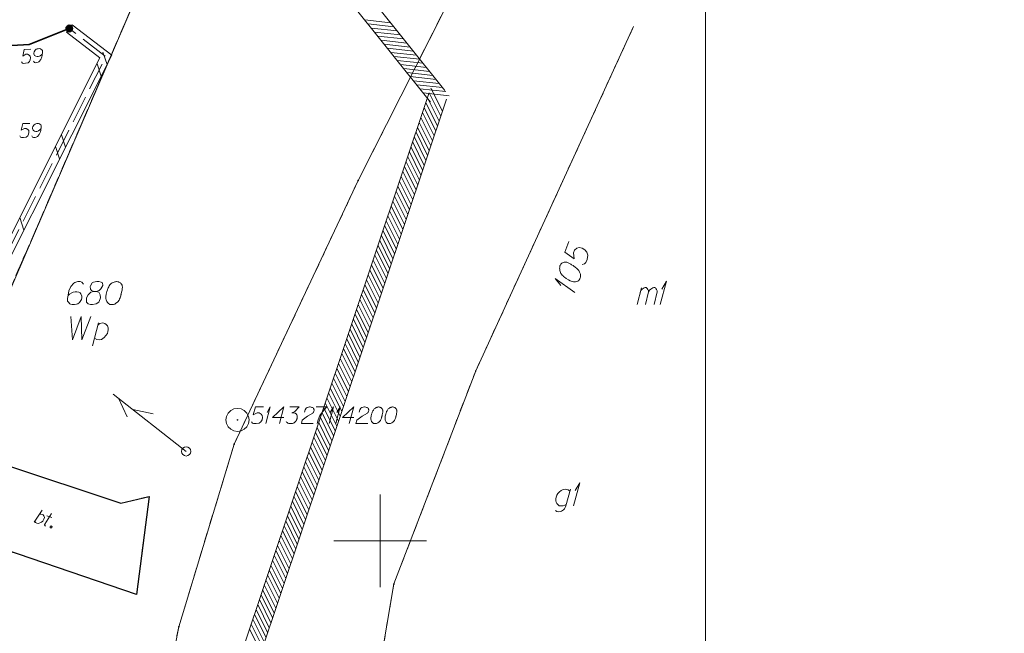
# Model space of a CAD drawing. Header units: metres. Extents: x 5554594 to 5556205, y 5636132 to 5636668.
# Tile 160 of 168: x 5555531 to 5555584, y 5636395 to 5636428. Entities that reach past the tile are written whole.
import ezdxf

# ---------------------------------------------------------------- set-up
doc = ezdxf.new("R2010")
doc.units = ezdxf.units.M
doc.header["$MEASUREMENT"] = 0
doc.header["$XCLIPFRAME"] = 0
for name, pattern in [('03-linia 3 1', [2, 1.5, -0.5]), ('L_0_06', [2, 1.5, -0.5]), ('PRZER1-1', [2, 1, -1]), ('PRZER3-1', [4, 3, -1])]:
    doc.linetypes.add(name, pattern=pattern)
for name, color, linetype, lineweight in [('#RAMKA', 7, 'Continuous', 18), ('#RASTER', 7, 'Continuous', 18), ('#skartowane', 7, 'Continuous', 18), ('#zakres', 7, 'Continuous', 18)]:
    doc.layers.add(name, color=color, linetype=linetype, lineweight=lineweight)
for name, color, linetype, lineweight, true_color in [('GEPADR', 18, 'Continuous', 18, 0x0a0909), ('GEPADR_O', 18, 'Continuous', 18, 0x0a0909), ('GEPPGD', 96, 'Continuous', 18, 0x008000), ('GESBZO_O', 18, 'Continuous', 50, 0x0a0909), ('GESDZI', 18, 'Continuous', 18, 0x0a0909), ('GESDZI_O', 18, 'Continuous', 18, 0x0a0909), ('GESKKL', 96, 'PRZER3-1', 18, 0x008000), ('GESUZY', 96, 'PRZER1-1', 18, 0x008000), ('GESUZY_O', 96, 'PRZER1-1', 18, 0x008000), ('GSPPS3', 18, 'Continuous', 18, 0x0a0909), ('GSPPS3_O', 18, 'Continuous', 18, 0x0a0909)]:
    doc.layers.add(name, color=color, linetype=linetype, lineweight=lineweight, true_color=true_color)
picture_1 = doc.add_image_def('image2.tif', size_in_pixel=(18897, 11811))

# ---------------------------------------------------------------- blocks, each defined once
blk = doc.blocks.new('EPPGN')
blk.add_hatch(color=0).paths.add_polyline_path([(0, -0.09), (-0.027812, -0.085595), (-0.052901, -0.072812), (-0.072812, -0.052901), (-0.085595, -0.027812), (-0.09, 0), (-0.085595, 0.027812), (-0.072812, 0.052901), (-0.052901, 0.072812), (-0.027812, 0.085595), (0, 0.09), (0.027812, 0.085595), (0.052901, 0.072812), (0.072812, 0.052901), (0.085595, 0.027812), (0.09, 0), (0.085595, -0.027812), (0.072812, -0.052901), (0.052901, -0.072812), (0.027812, -0.085595)])
blk = doc.blocks.new('POINT_1')
blk.add_hatch(color=0).paths.add_polyline_path([(-0.000884, -0.0025), (-0.0025, -0.000884), (-0.0025, 0.000884), (0.000884, 0.0025), (0.0025, 0.000884), (0.0025, -0.000884), (0.000884, -0.0025)])
blk = doc.blocks.new('SOPS2')
blk.add_hatch(color=0).paths.add_polyline_path([(0, -0.018), (-0.005562, -0.017119), (-0.01058, -0.014562), (-0.014562, -0.01058), (-0.017119, -0.005562), (-0.018, 0), (-0.017119, 0.005562), (-0.014562, 0.01058), (-0.01058, 0.014562), (-0.005562, 0.017119), (0, 0.018), (0.005562, 0.017119), (0.01058, 0.014562), (0.014562, 0.01058), (0.017119, 0.005562), (0.018, 0), (0.017119, -0.005562), (0.014562, -0.01058), (0.01058, -0.014562), (0.005562, -0.017119)])
at = {"color": 0, "flags": 128}
blk.add_lwpolyline([(0.25, 0), (0.237764, -0.077254), (0.202254, -0.146946), (0.146946, -0.202254), (0.077254, -0.237764), (0, -0.25), (-0.077254, -0.237764), (-0.146946, -0.202254), (-0.202254, -0.146946), (-0.237764, -0.077254), (-0.25, 0), (-0.237764, 0.077254), (-0.202254, 0.146946), (-0.146946, 0.202254), (-0.077254, 0.237764), (0, 0.25), (0.077254, 0.237764), (0.146946, 0.202254), (0.202254, 0.146946), (0.237764, 0.077254), (0.25, 0)], close=True, dxfattribs=at)
blk = doc.blocks.new('*U129')
at = {"layer": 'GESBZO_O', "color": 7, "linetype": 'ByBlock', "lineweight": 18}
for p, q in [((5555563.853, 5636412.763), (5555564.08, 5636413.658)), ((5555564.306, 5636412.763), (5555564.473, 5636413.442))]:
    blk.add_line(p, q, dxfattribs=at)
at = {"layer": 'GESBZO_O', "color": 7, "linetype": 'ByBlock', "lineweight": 18, "flags": 128}
blk.add_lwpolyline([(5555564.021, 5636413.422), (5555564.07, 5636413.53), (5555564.119, 5636413.589), (5555564.178, 5636413.629), (5555564.237, 5636413.658), (5555564.277, 5636413.678), (5555564.336, 5636413.678), (5555564.355, 5636413.668), (5555564.395, 5636413.629), (5555564.434, 5636413.58), (5555564.463, 5636413.491), (5555564.473, 5636413.442), (5555564.522, 5636413.53), (5555564.582, 5636413.589), (5555564.641, 5636413.629), (5555564.7, 5636413.658), (5555564.749, 5636413.678), (5555564.798, 5636413.678), (5555564.837, 5636413.668), (5555564.867, 5636413.629), (5555564.896, 5636413.58), (5555564.926, 5636413.491), (5555564.936, 5636413.442), (5555564.769, 5636412.763)], dxfattribs=at)
blk = doc.blocks.new('*U130')
at = {"layer": 'GESBZO_O', "color": 7, "linetype": 'ByBlock', "lineweight": 18}
for q in [(5555565.103, 5636412.763), (5555565.192, 5636413.589)]:
    blk.add_line((5555565.438, 5636414.013), q, dxfattribs=at)
blk = doc.blocks.new('*U131')
at = {"layer": 'GESBZO_O', "color": 7, "linetype": 'ByBlock', "lineweight": 18, "flags": 128}
for points in [[(5555560.253, 5636402.797), (5555560.007, 5636401.891), (5555559.967, 5636401.803), (5555559.928, 5636401.724), (5555559.879, 5636401.675), (5555559.78, 5636401.606), (5555559.633, 5636401.566), (5555559.515, 5636401.596), (5555559.455, 5636401.635)], [(5555560.026, 5636401.96), (5555559.957, 5636401.931), (5555559.869, 5636401.901), (5555559.751, 5636401.891), (5555559.652, 5636401.901), (5555559.574, 5636401.97), (5555559.524, 5636402.029), (5555559.485, 5636402.088), (5555559.465, 5636402.167), (5555559.465, 5636402.275), (5555559.485, 5636402.364), (5555559.515, 5636402.472), (5555559.574, 5636402.56), (5555559.662, 5636402.649), (5555559.751, 5636402.718), (5555559.869, 5636402.777), (5555559.987, 5636402.797), (5555560.125, 5636402.767), (5555560.223, 5636402.689)]]:
    blk.add_lwpolyline(points, dxfattribs=at)
blk = doc.blocks.new('*U132')
at = {"layer": 'GESBZO_O', "color": 7, "linetype": 'ByBlock', "lineweight": 18}
for q in [(5555560.42, 5636401.891), (5555560.509, 5636402.718)]:
    blk.add_line((5555560.755, 5636403.141), q, dxfattribs=at)
blk = doc.blocks.new('*U136')
at = {"layer": 'GSPPS3_O', "color": 7, "linetype": 'ByBlock', "lineweight": 18}
for q in [(5555543.829, 5636406.33), (5555543.893, 5636406.925)]:
    blk.add_line((5555544.07, 5636407.23), q, dxfattribs=at)
blk = doc.blocks.new('*U137')
at = {"layer": 'GSPPS3_O', "color": 7, "linetype": 'ByBlock', "lineweight": 18}
for q in [(5555547.238, 5636406.33), (5555547.302, 5636406.925)]:
    blk.add_line((5555547.479, 5636407.23), q, dxfattribs=at)
blk = doc.blocks.new('*U138')
at = {"layer": 'GSPPS3_O', "color": 7, "linetype": 'ByBlock', "lineweight": 18}
for q in [(5555547.599, 5636406.33), (5555547.663, 5636406.925)]:
    blk.add_line((5555547.84, 5636407.23), q, dxfattribs=at)
blk = doc.blocks.new('*U169')
at = {"layer": 'GEPADR_O', "color": 7, "linetype": 'ByBlock', "lineweight": 18}
for q in [(5555560.491, 5636413.411), (5555559.746, 5636413.78)]:
    blk.add_line((5555559.434, 5636414.158), q, dxfattribs=at)
blk = doc.blocks.new('*U237')
at = {"layer": 'GESUZY_O', "color": 96, "linetype": 'ByBlock', "lineweight": 18, "true_color": 0x008000}
blk.add_line((5555534.478, 5636410.534), (5555534.812, 5636411.764), dxfattribs=at)
at = {"layer": 'GESUZY_O', "color": 96, "linetype": 'ByBlock', "lineweight": 18, "true_color": 0x008000, "flags": 128}
blk.add_lwpolyline([(5555534.783, 5636411.656), (5555534.881, 5636411.735), (5555535.029, 5636411.764), (5555535.147, 5636411.744), (5555535.226, 5636411.685), (5555535.285, 5636411.607), (5555535.324, 5636411.498), (5555535.334, 5636411.4), (5555535.314, 5636411.311), (5555535.285, 5636411.203), (5555535.206, 5636411.085), (5555535.108, 5636410.977), (5555534.96, 5636410.878), (5555534.832, 5636410.859), (5555534.714, 5636410.869), (5555534.586, 5636410.937)], dxfattribs=at)
blk = doc.blocks.new('*U270')
at = {"layer": '#skartowane', "color": 7, "linetype": 'ByBlock', "lineweight": 18}
blk.add_line((5555531.336, 5636401.004), (5555531.758, 5636401.654), dxfattribs=at)
at = {"layer": '#skartowane', "color": 7, "linetype": 'ByBlock', "lineweight": 18, "flags": 128}
blk.add_lwpolyline([(5555531.618, 5636401.439), (5555531.696, 5636401.45), (5555531.771, 5636401.431), (5555531.823, 5636401.402), (5555531.863, 5636401.351), (5555531.883, 5636401.263), (5555531.857, 5636401.166), (5555531.801, 5636401.073), (5555531.728, 5636401.004), (5555531.571, 5636400.944), (5555531.47, 5636400.959), (5555531.401, 5636400.994), (5555531.362, 5636401.045)], dxfattribs=at)
blk = doc.blocks.new('*U271')
at = {"layer": '#skartowane', "color": 7, "linetype": 'ByBlock', "lineweight": 18}
for p, q in [((5555531.906, 5636400.901), (5555532.273, 5636401.482)), ((5555532.023, 5636401.347), (5555532.292, 5636401.258))]:
    blk.add_line(p, q, dxfattribs=at)
at = {"layer": '#skartowane', "color": 7, "linetype": 'ByBlock', "lineweight": 18, "flags": 128}
blk.add_lwpolyline([(5555531.941, 5636400.802), (5555531.934, 5636400.806), (5555531.927, 5636400.811), (5555531.921, 5636400.816), (5555531.916, 5636400.822), (5555531.911, 5636400.829), (5555531.908, 5636400.836), (5555531.904, 5636400.844), (5555531.902, 5636400.851), (5555531.9, 5636400.859), (5555531.9, 5636400.867), (5555531.9, 5636400.875), (5555531.901, 5636400.884), (5555531.903, 5636400.891), (5555531.905, 5636400.899), (5555531.908, 5636400.906)], dxfattribs=at)

msp = doc.modelspace()

# ---------------------------------------------------------------- hatches: boundary and pattern name
at = {"layer": '#skartowane', "linetype": 'Continuous', "lineweight": 35}
h = msp.add_hatch(color=7, dxfattribs=at)
edge = h.paths.add_edge_path()
edge.add_arc((5555533.23, 5636427.66), 0.175, 0, 360)

# ---------------------------------------------------------------- linework, layer by layer
at = {"layer": '#RAMKA', "color": 7, "linetype": 'Continuous', "lineweight": 18, "flags": 128}
msp.add_lwpolyline([(5555567.543, 5636516.686), (5555567.543, 5636373.686), (5555311.77, 5636373.686), (5555311.77, 5636516.686), (5555567.543, 5636516.686)], close=True, dxfattribs=at)
at = {"layer": '#skartowane', "color": 7, "linetype": 'Continuous', "lineweight": 18}
for p, q in [((5555533.077, 5636427.462), (5555533.383, 5636427.858)), ((5555535.046, 5636426.391), (5555535.269, 5636425.72)), ((5555534.729, 5636425.759), (5555534.951, 5636425.088)), ((5555532.803, 5636421.923), (5555533.025, 5636421.251)), ((5555532.486, 5636421.291), (5555532.708, 5636420.619)), ((5555530.559, 5636417.454), (5555530.782, 5636416.783))]:
    msp.add_line(p, q, dxfattribs=at)
at = {"layer": '#skartowane', "color": 30, "linetype": 'Continuous', "lineweight": 18}
for p, q in [((5555539.533, 5636404.834), (5555535.6, 5636407.922)), ((5555539.533, 5636404.834), (5555535.6, 5636407.922)), ((5555535.875, 5636407.706), (5555536.353, 5636406.695)), ((5555535.875, 5636407.706), (5555536.353, 5636406.695)), ((5555536.662, 5636407.088), (5555537.757, 5636406.864)), ((5555536.662, 5636407.088), (5555537.757, 5636406.864))]:
    msp.add_line(p, q, dxfattribs=at)
at = {"layer": '#skartowane', "color": 7, "linetype": 'L_0_06', "lineweight": 18, "flags": 128}
msp.add_lwpolyline([(5555523.62, 5636400.34), (5555522.93, 5636399.83), (5555521.94, 5636396.63), (5555519.13, 5636396.98), (5555520.4, 5636407.92), (5555519.76, 5636408.76), (5555518.17, 5636415.97), (5555516.69, 5636419.92), (5555513.22, 5636426.28), (5555507.7, 5636431.28), (5555495.03, 5636442.55), (5555497.55, 5636445.67), (5555510.37, 5636434.83), (5555515.51, 5636430.51), (5555517.4, 5636429.99), (5555519.91, 5636429.73), (5555521.33, 5636430.42), (5555525.04, 5636427.93), (5555526.54, 5636426.97), (5555528.86, 5636426.67), (5555531.07, 5636426.79), (5555533.23, 5636427.66), (5555535.2, 5636426.14), (5555526.67, 5636409.15), (5555526.12, 5636407.57), (5555526.26, 5636407.12), (5555523.62, 5636400.34)], close=True, dxfattribs=at)
at = {"layer": '#skartowane', "color": 7, "linetype": 'Continuous', "lineweight": 35, "flags": 128}
msp.add_lwpolyline([(5555533.23, 5636427.66), (5555531.07, 5636426.79), (5555528.86, 5636426.67), (5555526.54, 5636426.97), (5555525.04, 5636427.93)], dxfattribs=at)
at = {"layer": '#skartowane', "color": 7, "linetype": 'Continuous', "lineweight": 18, "flags": 128}
for points in [[(5555526.499, 5636407.194), (5555526.383, 5636407.566), (5555526.901, 5636409.052), (5555535.516, 5636426.212), (5555533.383, 5636427.858)], [(5555526.021, 5636407.046), (5555525.857, 5636407.574), (5555526.439, 5636409.248), (5555534.884, 5636426.068), (5555533.077, 5636427.462)], [(5555531.163, 5636426.55), (5555530.791, 5636426.53), (5555530.716, 5636426.171), (5555530.882, 5636426.268), (5555530.983, 5636426.274), (5555531.068, 5636426.225), (5555531.118, 5636426.169), (5555531.136, 5636426.069), (5555531.123, 5636425.968), (5555531.081, 5636425.883), (5555531.002, 5636425.813), (5555530.862, 5636425.782), (5555530.755, 5636425.776), (5555530.701, 5636425.797), (5555530.65, 5636425.859)], [(5555531.299, 5636425.889), (5555531.35, 5636425.827), (5555531.404, 5636425.812), (5555531.487, 5636425.816), (5555531.544, 5636425.843), (5555531.579, 5636425.857), (5555531.607, 5636425.876), (5555531.696, 5636425.987), (5555531.753, 5636426.132), (5555531.767, 5636426.21), (5555531.781, 5636426.382), (5555531.776, 5636426.471), (5555531.751, 5636426.505), (5555531.701, 5636426.549), (5555531.683, 5636426.56), (5555531.623, 5636426.575), (5555531.546, 5636426.57), (5555531.488, 5636426.555), (5555531.447, 5636426.541), (5555531.391, 5636426.491), (5555531.337, 5636426.394), (5555531.322, 5636426.334), (5555531.325, 5636426.286), (5555531.359, 5636426.211), (5555531.384, 5636426.183), (5555531.426, 5636426.162), (5555531.498, 5636426.148), (5555531.551, 5636426.151), (5555531.615, 5636426.172), (5555531.655, 5636426.192), (5555531.724, 5636426.243), (5555531.757, 5636426.274), (5555531.774, 5636426.293)], [(5555531.104, 5636422.528), (5555530.732, 5636422.528), (5555530.637, 5636422.173), (5555530.808, 5636422.262), (5555530.909, 5636422.262), (5555530.991, 5636422.209), (5555531.039, 5636422.15), (5555531.051, 5636422.049), (5555531.033, 5636421.949), (5555530.986, 5636421.866), (5555530.903, 5636421.801), (5555530.761, 5636421.778), (5555530.655, 5636421.778), (5555530.602, 5636421.801), (5555530.554, 5636421.866)], [(5555531.204, 5636421.86), (5555531.251, 5636421.795), (5555531.304, 5636421.778), (5555531.387, 5636421.778), (5555531.446, 5636421.801), (5555531.482, 5636421.813), (5555531.511, 5636421.831), (5555531.606, 5636421.937), (5555531.671, 5636422.079), (5555531.688, 5636422.155), (5555531.712, 5636422.327), (5555531.712, 5636422.415), (5555531.688, 5636422.451), (5555531.641, 5636422.498), (5555531.623, 5636422.51), (5555531.564, 5636422.528), (5555531.487, 5636422.528), (5555531.428, 5636422.516), (5555531.387, 5636422.504), (5555531.328, 5636422.457), (5555531.269, 5636422.362), (5555531.251, 5636422.303), (5555531.251, 5636422.256), (5555531.281, 5636422.179), (5555531.304, 5636422.15), (5555531.346, 5636422.126), (5555531.417, 5636422.108), (5555531.47, 5636422.108), (5555531.535, 5636422.126), (5555531.576, 5636422.144), (5555531.647, 5636422.191), (5555531.682, 5636422.22), (5555531.7, 5636422.238)], [(5555532.247, 5636400.806), (5555532.275, 5636400.797), (5555532.288, 5636400.78), (5555532.298, 5636400.752), (5555532.288, 5636400.724), (5555532.264, 5636400.707), (5555532.243, 5636400.701), (5555532.215, 5636400.711), (5555532.202, 5636400.727), (5555532.193, 5636400.755), (5555532.202, 5636400.784), (5555532.227, 5636400.8), (5555532.247, 5636400.806)]]:
    msp.add_lwpolyline(points, dxfattribs=at)
at = {"layer": '#skartowane', "color": 7, "linetype": '03-linia 3 1', "lineweight": 18, "flags": 128}
msp.add_lwpolyline([(5555523.62, 5636400.34), (5555524.14, 5636400.27), (5555528.31, 5636400.02), (5555536.85, 5636397.1), (5555537.54, 5636402.4), (5555536.01, 5636402.03), (5555529.68, 5636404.14), (5555526.26, 5636407.12)], dxfattribs=at)
at = {"layer": '#skartowane', "color": 7, "lineweight": 25, "flags": 128}
msp.add_lwpolyline([(5555526.26, 5636407.12), (5555529.68, 5636404.14), (5555536.01, 5636402.03), (5555537.54, 5636402.4), (5555536.85, 5636397.1), (5555528.31, 5636400.02), (5555524.14, 5636400.27), (5555523.62, 5636400.34), (5555526.26, 5636407.12)], close=True, dxfattribs=at)
at = {"layer": '#skartowane', "color": 7, "linetype": 'Continuous', "lineweight": 35}
msp.add_circle((5555533.23, 5636427.66), 0.175, dxfattribs=at)
at = {"layer": '#skartowane', "color": 7, "linetype": 'Continuous', "lineweight": 18}
msp.add_circle((5555539.533, 5636404.834), 0.25, dxfattribs=at)
at = {"layer": '#zakres', "color": 134, "linetype": 'Continuous', "lineweight": 18}
for p, q in [((5555553.49, 5636424.312), (5555531.89, 5636451.312)), ((5555552.71, 5636423.688), (5555531.11, 5636450.688)), ((5555549.168, 5636428.122), (5555550.56, 5636427.968)), ((5555549.343, 5636427.904), (5555550.735, 5636427.749)), ((5555549.518, 5636427.685), (5555550.91, 5636427.53)), ((5555549.693, 5636427.466), (5555551.085, 5636427.312)), ((5555549.868, 5636427.248), (5555551.259, 5636427.093)), ((5555550.043, 5636427.029), (5555551.434, 5636426.874)), ((5555550.218, 5636426.81), (5555551.609, 5636426.656)), ((5555550.393, 5636426.592), (5555551.784, 5636426.437)), ((5555550.568, 5636426.373), (5555551.959, 5636426.218)), ((5555550.743, 5636426.154), (5555552.134, 5636426)), ((5555550.918, 5636425.936), (5555552.309, 5636425.781)), ((5555551.092, 5636425.717), (5555552.484, 5636425.563)), ((5555551.267, 5636425.498), (5555552.659, 5636425.344)), ((5555551.442, 5636425.28), (5555552.834, 5636425.125)), ((5555551.617, 5636425.061), (5555553.009, 5636424.907)), ((5555551.792, 5636424.843), (5555553.184, 5636424.688)), ((5555538.026, 5636380.569), (5555552.626, 5636424.159)), ((5555551.967, 5636424.624), (5555553.358, 5636424.469)), ((5555552.142, 5636424.405), (5555553.533, 5636424.251)), ((5555552.317, 5636424.187), (5555553.708, 5636424.032)), ((5555553.263, 5636422.928), (5555552.639, 5636424.181)), ((5555553.352, 5636423.193), (5555552.727, 5636424.446)), ((5555538.974, 5636380.251), (5555553.574, 5636423.841)), ((5555553.085, 5636422.397), (5555552.461, 5636423.65)), ((5555553.174, 5636422.662), (5555552.55, 5636423.915)), ((5555552.907, 5636421.866), (5555552.283, 5636423.119)), ((5555552.996, 5636422.131), (5555552.372, 5636423.384)), ((5555552.729, 5636421.335), (5555552.105, 5636422.588)), ((5555552.818, 5636421.6), (5555552.194, 5636422.853)), ((5555552.551, 5636420.804), (5555551.927, 5636422.057)), ((5555552.64, 5636421.069), (5555552.016, 5636422.322)), ((5555552.374, 5636420.273), (5555551.749, 5636421.526)), ((5555552.463, 5636420.538), (5555551.838, 5636421.791)), ((5555552.196, 5636419.742), (5555551.571, 5636420.995)), ((5555552.285, 5636420.007), (5555551.66, 5636421.26)), ((5555552.018, 5636419.211), (5555551.394, 5636420.464)), ((5555552.107, 5636419.476), (5555551.483, 5636420.729)), ((5555551.84, 5636418.68), (5555551.216, 5636419.933)), ((5555551.929, 5636418.945), (5555551.305, 5636420.198)), ((5555551.662, 5636418.149), (5555551.038, 5636419.402)), ((5555551.751, 5636418.414), (5555551.127, 5636419.667)), ((5555551.484, 5636417.618), (5555550.86, 5636418.871)), ((5555551.573, 5636417.883), (5555550.949, 5636419.136)), ((5555551.306, 5636417.087), (5555550.682, 5636418.34)), ((5555551.395, 5636417.352), (5555550.771, 5636418.605)), ((5555551.129, 5636416.556), (5555550.504, 5636417.809)), ((5555551.218, 5636416.821), (5555550.593, 5636418.074)), ((5555550.951, 5636416.025), (5555550.326, 5636417.278)), ((5555551.04, 5636416.29), (5555550.415, 5636417.543)), ((5555550.773, 5636415.494), (5555550.149, 5636416.747)), ((5555550.862, 5636415.759), (5555550.238, 5636417.012)), ((5555550.595, 5636414.963), (5555549.971, 5636416.216)), ((5555550.684, 5636415.228), (5555550.06, 5636416.481)), ((5555550.417, 5636414.432), (5555549.793, 5636415.685)), ((5555550.506, 5636414.697), (5555549.882, 5636415.95)), ((5555550.239, 5636413.901), (5555549.615, 5636415.154)), ((5555550.328, 5636414.166), (5555549.704, 5636415.419)), ((5555550.061, 5636413.37), (5555549.437, 5636414.623)), ((5555550.15, 5636413.635), (5555549.526, 5636414.888)), ((5555549.884, 5636412.839), (5555549.259, 5636414.092)), ((5555549.973, 5636413.104), (5555549.348, 5636414.357)), ((5555549.706, 5636412.308), (5555549.081, 5636413.561)), ((5555549.795, 5636412.573), (5555549.17, 5636413.826)), ((5555549.528, 5636411.777), (5555548.904, 5636413.03)), ((5555549.617, 5636412.042), (5555548.993, 5636413.295)), ((5555549.35, 5636411.246), (5555548.726, 5636412.499)), ((5555549.439, 5636411.511), (5555548.815, 5636412.764)), ((5555549.172, 5636410.715), (5555548.548, 5636411.968)), ((5555549.261, 5636410.98), (5555548.637, 5636412.233)), ((5555548.994, 5636410.184), (5555548.37, 5636411.437)), ((5555549.083, 5636410.449), (5555548.459, 5636411.702)), ((5555548.816, 5636409.653), (5555548.192, 5636410.906)), ((5555548.905, 5636409.918), (5555548.281, 5636411.171)), ((5555548.639, 5636409.122), (5555548.014, 5636410.375)), ((5555548.728, 5636409.387), (5555548.103, 5636410.64)), ((5555548.461, 5636408.591), (5555547.836, 5636409.844)), ((5555548.55, 5636408.856), (5555547.925, 5636410.109)), ((5555548.283, 5636408.06), (5555547.659, 5636409.313)), ((5555548.372, 5636408.325), (5555547.748, 5636409.578)), ((5555548.105, 5636407.529), (5555547.481, 5636408.782)), ((5555548.194, 5636407.794), (5555547.57, 5636409.047)), ((5555547.927, 5636406.998), (5555547.303, 5636408.251)), ((5555548.016, 5636407.263), (5555547.392, 5636408.516)), ((5555547.749, 5636406.467), (5555547.125, 5636407.72)), ((5555547.838, 5636406.732), (5555547.214, 5636407.985)), ((5555547.571, 5636405.936), (5555546.947, 5636407.189)), ((5555547.66, 5636406.201), (5555547.036, 5636407.454)), ((5555547.394, 5636405.405), (5555546.769, 5636406.658)), ((5555547.483, 5636405.67), (5555546.858, 5636406.923)), ((5555547.216, 5636404.873), (5555546.591, 5636406.127)), ((5555547.305, 5636405.139), (5555546.68, 5636406.392)), ((5555547.038, 5636404.342), (5555546.414, 5636405.596)), ((5555547.127, 5636404.608), (5555546.503, 5636405.861)), ((5555546.86, 5636403.811), (5555546.236, 5636405.065)), ((5555546.949, 5636404.077), (5555546.325, 5636405.33)), ((5555546.682, 5636403.28), (5555546.058, 5636404.534)), ((5555546.771, 5636403.546), (5555546.147, 5636404.799)), ((5555546.504, 5636402.749), (5555545.88, 5636404.003)), ((5555546.593, 5636403.015), (5555545.969, 5636404.268)), ((5555546.327, 5636402.218), (5555545.702, 5636403.472)), ((5555546.415, 5636402.484), (5555545.791, 5636403.737)), ((5555546.149, 5636401.687), (5555545.524, 5636402.941)), ((5555546.238, 5636401.953), (5555545.613, 5636403.206)), ((5555545.971, 5636401.156), (5555545.347, 5636402.41)), ((5555546.06, 5636401.422), (5555545.435, 5636402.675)), ((5555545.793, 5636400.625), (5555545.169, 5636401.879)), ((5555545.882, 5636400.891), (5555545.258, 5636402.144)), ((5555545.615, 5636400.094), (5555544.991, 5636401.348)), ((5555545.704, 5636400.36), (5555545.08, 5636401.613)), ((5555545.437, 5636399.563), (5555544.813, 5636400.817)), ((5555545.526, 5636399.829), (5555544.902, 5636401.082)), ((5555545.259, 5636399.032), (5555544.635, 5636400.286)), ((5555545.348, 5636399.298), (5555544.724, 5636400.551)), ((5555545.082, 5636398.501), (5555544.457, 5636399.755)), ((5555545.17, 5636398.767), (5555544.546, 5636400.02)), ((5555544.904, 5636397.97), (5555544.279, 5636399.224)), ((5555544.993, 5636398.236), (5555544.368, 5636399.489)), ((5555544.726, 5636397.439), (5555544.102, 5636398.693)), ((5555544.815, 5636397.705), (5555544.19, 5636398.958)), ((5555544.548, 5636396.908), (5555543.924, 5636398.162)), ((5555544.637, 5636397.174), (5555544.013, 5636398.427)), ((5555544.37, 5636396.377), (5555543.746, 5636397.63)), ((5555544.459, 5636396.643), (5555543.835, 5636397.896)), ((5555544.192, 5636395.846), (5555543.568, 5636397.099)), ((5555544.281, 5636396.112), (5555543.657, 5636397.365)), ((5555544.014, 5636395.315), (5555543.39, 5636396.568)), ((5555544.103, 5636395.581), (5555543.479, 5636396.834)), ((5555543.837, 5636394.784), (5555543.212, 5636396.037)), ((5555543.925, 5636395.05), (5555543.301, 5636396.303)), ((5555543.659, 5636394.253), (5555543.034, 5636395.506)), ((5555543.748, 5636394.519), (5555543.123, 5636395.772)), ((5555543.57, 5636393.988), (5555542.945, 5636395.241))]:
    msp.add_line(p, q, dxfattribs=at)
at = {"color": 7, "linetype": 'Continuous', "lineweight": 18, "flags": 128}
for points in [[(5555550, 5636397.5), (5555550, 5636402.5)], [(5555547.5, 5636400), (5555552.5, 5636400)]]:
    msp.add_lwpolyline(points, dxfattribs=at)
at = {"layer": 'GEPADR_O', "color": 7, "linetype": 'Continuous', "lineweight": 18, "flags": 128}
for points in [[(5555560.174, 5636416.161), (5555559.96, 5636415.579), (5555560.459, 5636415.227), (5555560.419, 5636415.546), (5555560.477, 5636415.703), (5555560.608, 5636415.801), (5555560.728, 5636415.841), (5555560.892, 5636415.801), (5555561.038, 5636415.716), (5555561.14, 5636415.594), (5555561.194, 5636415.428), (5555561.149, 5636415.192), (5555561.088, 5636415.026), (5555561.02, 5636414.957), (5555560.891, 5636414.92)], [(5555559.697, 5636414.868), (5555559.69, 5636414.85), (5555559.679, 5636414.791), (5555559.675, 5636414.751), (5555559.674, 5636414.72), (5555559.675, 5636414.667), (5555559.682, 5636414.601), (5555559.693, 5636414.545), (5555559.713, 5636414.485), (5555559.74, 5636414.444), (5555559.775, 5636414.399), (5555559.811, 5636414.354), (5555559.857, 5636414.306), (5555559.887, 5636414.274), (5555559.935, 5636414.235), (5555560.017, 5636414.173), (5555560.145, 5636414.094), (5555560.249, 5636414.035), (5555560.351, 5636413.997), (5555560.428, 5636413.979), (5555560.525, 5636413.986), (5555560.581, 5636413.996), (5555560.654, 5636414.022), (5555560.711, 5636414.064), (5555560.731, 5636414.088), (5555560.76, 5636414.14), (5555560.778, 5636414.186), (5555560.796, 5636414.263), (5555560.801, 5636414.335), (5555560.79, 5636414.391), (5555560.768, 5636414.473), (5555560.751, 5636414.511), (5555560.727, 5636414.561), (5555560.701, 5636414.603), (5555560.68, 5636414.631), (5555560.64, 5636414.667), (5555560.625, 5636414.683), (5555560.586, 5636414.718), (5555560.537, 5636414.757), (5555560.489, 5636414.796), (5555560.455, 5636414.819), (5555560.431, 5636414.839), (5555560.398, 5636414.861), (5555560.321, 5636414.911), (5555560.279, 5636414.937), (5555560.236, 5636414.963), (5555560.175, 5636414.996), (5555560.095, 5636415.036), (5555560.067, 5636415.046), (5555560.027, 5636415.051), (5555559.986, 5636415.055), (5555559.921, 5636415.048), (5555559.874, 5636415.034), (5555559.836, 5636415.017), (5555559.794, 5636414.99), (5555559.762, 5636414.96), (5555559.743, 5636414.935), (5555559.723, 5636414.911), (5555559.697, 5636414.868)]]:
    msp.add_lwpolyline(points, dxfattribs=at)
at = {"layer": 'GESDZI', "color": 96, "linetype": 'Continuous', "lineweight": 18, "flags": 128}
for points in [[(5555520.763, 5636373.686), (5555523.637, 5636387.268), (5555525.52, 5636402.57), (5555527.3, 5636407.24), (5555537.284, 5636430.391), (5555545.937, 5636443.537), (5555551.456, 5636451.435)], [(5555551.456, 5636451.435), (5555545.937, 5636443.537), (5555537.284, 5636430.391), (5555527.3, 5636407.24)], [(5555558.445, 5636437.884), (5555554.18, 5636430.108), (5555548.809, 5636419.452), (5555542.12, 5636405.225), (5555539.133, 5636395.364), (5555534.876, 5636373.686)], [(5555534.876, 5636373.686), (5555539.133, 5636395.364), (5555542.12, 5636405.225), (5555548.809, 5636419.452), (5555554.18, 5636430.108), (5555558.445, 5636437.884)], [(5555546.663, 5636373.686), (5555550.734, 5636397.678), (5555555.145, 5636409.173), (5555563.661, 5636427.769)], [(5555563.661, 5636427.769), (5555555.145, 5636409.173), (5555550.734, 5636397.678), (5555546.663, 5636373.686)]]:
    msp.add_lwpolyline(points, dxfattribs=at)
at = {"layer": 'GESDZI_O', "color": 96, "linetype": 'Continuous', "lineweight": 18, "flags": 128}
for points in [[(5555533.986, 5636413.866), (5555533.908, 5636413.974), (5555533.819, 5636414.004), (5555533.681, 5636414.004), (5555533.583, 5636413.965), (5555533.524, 5636413.945), (5555533.475, 5636413.915), (5555533.317, 5636413.738), (5555533.209, 5636413.502), (5555533.179, 5636413.374), (5555533.14, 5636413.089), (5555533.14, 5636412.941), (5555533.179, 5636412.882), (5555533.258, 5636412.803), (5555533.288, 5636412.784), (5555533.386, 5636412.754), (5555533.514, 5636412.754), (5555533.612, 5636412.774), (5555533.681, 5636412.793), (5555533.78, 5636412.872), (5555533.878, 5636413.03), (5555533.908, 5636413.128), (5555533.908, 5636413.207), (5555533.859, 5636413.335), (5555533.819, 5636413.384), (5555533.75, 5636413.423), (5555533.632, 5636413.453), (5555533.544, 5636413.453), (5555533.435, 5636413.423), (5555533.366, 5636413.394), (5555533.248, 5636413.315), (5555533.189, 5636413.266), (5555533.16, 5636413.236)], [(5555534.547, 5636413.463), (5555534.685, 5636413.463), (5555534.724, 5636413.473), (5555534.843, 5636413.522), (5555534.931, 5636413.6), (5555535.03, 5636413.788), (5555535.02, 5636413.925), (5555534.951, 5636413.974), (5555534.813, 5636414.004), (5555534.715, 5636414.004), (5555534.528, 5636413.974), (5555534.469, 5636413.925), (5555534.37, 5636413.778), (5555534.36, 5636413.729), (5555534.38, 5636413.581), (5555534.419, 5636413.522), (5555534.547, 5636413.463), (5555534.39, 5636413.423), (5555534.242, 5636413.276), (5555534.164, 5636413.128), (5555534.154, 5636413.079), (5555534.164, 5636412.892), (5555534.252, 5636412.793), (5555534.37, 5636412.754), (5555534.488, 5636412.754), (5555534.675, 5636412.803), (5555534.813, 5636412.892), (5555534.902, 5636413.069), (5555534.912, 5636413.128), (5555534.902, 5636413.286), (5555534.823, 5636413.423), (5555534.685, 5636413.463)], [(5555535.797, 5636414.004), (5555535.777, 5636414.004), (5555535.718, 5636413.994), (5555535.679, 5636413.984), (5555535.65, 5636413.974), (5555535.6, 5636413.955), (5555535.541, 5636413.925), (5555535.492, 5636413.896), (5555535.443, 5636413.856), (5555535.413, 5636413.817), (5555535.384, 5636413.768), (5555535.354, 5636413.719), (5555535.325, 5636413.66), (5555535.305, 5636413.62), (5555535.285, 5636413.561), (5555535.256, 5636413.463), (5555535.226, 5636413.315), (5555535.207, 5636413.197), (5555535.207, 5636413.089), (5555535.217, 5636413.01), (5555535.256, 5636412.921), (5555535.285, 5636412.872), (5555535.335, 5636412.813), (5555535.394, 5636412.774), (5555535.423, 5636412.764), (5555535.482, 5636412.754), (5555535.532, 5636412.754), (5555535.61, 5636412.764), (5555535.679, 5636412.784), (5555535.728, 5636412.813), (5555535.797, 5636412.862), (5555535.827, 5636412.892), (5555535.866, 5636412.931), (5555535.896, 5636412.971), (5555535.915, 5636413), (5555535.935, 5636413.049), (5555535.945, 5636413.069), (5555535.965, 5636413.118), (5555535.984, 5636413.177), (5555536.004, 5636413.236), (5555536.014, 5636413.276), (5555536.024, 5636413.305), (5555536.033, 5636413.345), (5555536.053, 5636413.433), (5555536.063, 5636413.482), (5555536.073, 5636413.532), (5555536.083, 5636413.6), (5555536.092, 5636413.689), (5555536.092, 5636413.719), (5555536.083, 5636413.758), (5555536.073, 5636413.797), (5555536.043, 5636413.856), (5555536.014, 5636413.896), (5555535.984, 5636413.925), (5555535.945, 5636413.955), (5555535.905, 5636413.974), (5555535.876, 5636413.984), (5555535.846, 5636413.994), (5555535.797, 5636414.004)]]:
    msp.add_lwpolyline(points, dxfattribs=at)
at = {"layer": 'GESKKL', "color": 96, "linetype": 'PRZER3-1', "lineweight": 18, "ltscale": 0.5, "true_color": 0x008000}
msp.add_lwpolyline([(5555551.456, 5636451.435), (5555545.937, 5636443.537), (5555537.284, 5636430.391), (5555527.3, 5636407.24), (5555513.2, 5636436.9), (5555501.678, 5636446.425), (5555487.598, 5636456.8)], dxfattribs=at)
at = {"layer": 'GESUZY', "color": 96, "linetype": 'PRZER1-1', "lineweight": 18, "ltscale": 0.5, "true_color": 0x008000}
for points in [[(5555551.456, 5636451.435), (5555545.937, 5636443.537), (5555537.284, 5636430.391), (5555527.3, 5636407.24), (5555513.2, 5636436.9), (5555501.678, 5636446.425), (5555487.598, 5636456.8)], [(5555520.763, 5636373.686), (5555523.637, 5636387.268), (5555525.52, 5636402.57), (5555527.3, 5636407.24), (5555537.284, 5636430.391), (5555545.937, 5636443.537), (5555551.456, 5636451.435)], [(5555558.445, 5636437.884), (5555554.18, 5636430.108), (5555548.809, 5636419.452), (5555542.12, 5636405.225), (5555539.133, 5636395.364), (5555534.876, 5636373.686)], [(5555558.445, 5636437.884), (5555554.18, 5636430.108), (5555548.809, 5636419.452), (5555542.12, 5636405.225), (5555539.133, 5636395.364), (5555534.876, 5636373.686)], [(5555546.663, 5636373.686), (5555550.734, 5636397.678), (5555555.145, 5636409.173), (5555563.661, 5636427.769)], [(5555546.663, 5636373.686), (5555550.734, 5636397.678), (5555555.145, 5636409.173), (5555563.661, 5636427.769)]]:
    msp.add_lwpolyline(points, dxfattribs=at)
at = {"layer": 'GESUZY_O', "color": 96, "linetype": 'Continuous', "lineweight": 18, "true_color": 0x008000, "flags": 128}
msp.add_lwpolyline([(5555533.316, 5636412.109), (5555533.395, 5636410.859), (5555533.877, 5636412.109), (5555533.907, 5636410.859), (5555534.399, 5636412.109)], dxfattribs=at)
at = {"layer": 'GSPPS3_O', "color": 7, "linetype": 'Continuous', "lineweight": 18, "flags": 128}
for points in [[(5555543.709, 5636407.23), (5555543.263, 5636407.23), (5555543.149, 5636406.805), (5555543.355, 5636406.911), (5555543.475, 5636406.911), (5555543.574, 5636406.847), (5555543.631, 5636406.776), (5555543.645, 5636406.656), (5555543.624, 5636406.536), (5555543.567, 5636406.436), (5555543.468, 5636406.358), (5555543.298, 5636406.33), (5555543.171, 5636406.33), (5555543.107, 5636406.358), (5555543.05, 5636406.436)], [(5555544.8, 5636406.663), (5555544.191, 5636406.663), (5555544.8, 5636407.23), (5555544.559, 5636406.33)], [(5555545.126, 5636407.23), (5555545.622, 5636407.23), (5555545.388, 5636406.989), (5555545.232, 5636406.911), (5555545.36, 5636406.911), (5555545.388, 5636406.904), (5555545.403, 5636406.897), (5555545.417, 5636406.89), (5555545.431, 5636406.883), (5555545.459, 5636406.862), (5555545.473, 5636406.84), (5555545.488, 5636406.819), (5555545.495, 5636406.798), (5555545.509, 5636406.748), (5555545.516, 5636406.706), (5555545.516, 5636406.684), (5555545.516, 5636406.656), (5555545.509, 5636406.613), (5555545.502, 5636406.585), (5555545.495, 5636406.557), (5555545.488, 5636406.536), (5555545.481, 5636406.521), (5555545.473, 5636406.507), (5555545.466, 5636406.493), (5555545.452, 5636406.472), (5555545.431, 5636406.443), (5555545.41, 5636406.422), (5555545.395, 5636406.408), (5555545.374, 5636406.394), (5555545.353, 5636406.38), (5555545.325, 5636406.365), (5555545.31, 5636406.358), (5555545.261, 5636406.344), (5555545.218, 5636406.337), (5555545.19, 5636406.33), (5555545.14, 5636406.33), (5555545.084, 5636406.337), (5555545.062, 5636406.344), (5555545.041, 5636406.351), (5555545.02, 5636406.358), (5555544.999, 5636406.373), (5555544.977, 5636406.387), (5555544.942, 5636406.415), (5555544.921, 5636406.443)], [(5555545.906, 5636406.947), (5555545.941, 5636407.081), (5555545.998, 5636407.166), (5555546.062, 5636407.202), (5555546.125, 5636407.223), (5555546.175, 5636407.23), (5555546.21, 5636407.23), (5555546.274, 5636407.223), (5555546.317, 5636407.209), (5555546.338, 5636407.202), (5555546.38, 5636407.18), (5555546.402, 5636407.152), (5555546.416, 5636407.124), (5555546.423, 5636407.102), (5555546.43, 5636407.074), (5555546.43, 5636407.039), (5555546.423, 5636407.003), (5555546.416, 5636406.982), (5555546.402, 5636406.954), (5555546.38, 5636406.925), (5555546.359, 5636406.904), (5555546.069, 5636406.727), (5555545.792, 5636406.521), (5555545.743, 5636406.33), (5555546.388, 5636406.33)], [(5555546.55, 5636407.23), (5555547.117, 5636407.23), (5555547.082, 5636407.195), (5555546.876, 5636406.975), (5555546.735, 5636406.776), (5555546.65, 5636406.543), (5555546.593, 5636406.33)], [(5555548.57, 5636406.663), (5555547.96, 5636406.663), (5555548.57, 5636407.23), (5555548.329, 5636406.33)], [(5555548.853, 5636406.947), (5555548.889, 5636407.081), (5555548.945, 5636407.166), (5555549.009, 5636407.202), (5555549.073, 5636407.223), (5555549.123, 5636407.23), (5555549.158, 5636407.23), (5555549.222, 5636407.223), (5555549.264, 5636407.209), (5555549.286, 5636407.202), (5555549.328, 5636407.18), (5555549.349, 5636407.152), (5555549.364, 5636407.124), (5555549.371, 5636407.102), (5555549.378, 5636407.074), (5555549.378, 5636407.039), (5555549.371, 5636407.003), (5555549.364, 5636406.982), (5555549.349, 5636406.954), (5555549.328, 5636406.925), (5555549.307, 5636406.904), (5555549.016, 5636406.727), (5555548.74, 5636406.521), (5555548.69, 5636406.33), (5555549.335, 5636406.33)], [(5555549.923, 5636407.23), (5555549.909, 5636407.23), (5555549.867, 5636407.223), (5555549.838, 5636407.216), (5555549.817, 5636407.209), (5555549.782, 5636407.195), (5555549.739, 5636407.173), (5555549.704, 5636407.152), (5555549.668, 5636407.124), (5555549.647, 5636407.095), (5555549.626, 5636407.06), (5555549.604, 5636407.024), (5555549.583, 5636406.982), (5555549.569, 5636406.954), (5555549.555, 5636406.911), (5555549.534, 5636406.84), (5555549.512, 5636406.734), (5555549.498, 5636406.649), (5555549.498, 5636406.571), (5555549.505, 5636406.514), (5555549.534, 5636406.451), (5555549.555, 5636406.415), (5555549.59, 5636406.373), (5555549.633, 5636406.344), (5555549.654, 5636406.337), (5555549.697, 5636406.33), (5555549.732, 5636406.33), (5555549.789, 5636406.337), (5555549.838, 5636406.351), (5555549.874, 5636406.373), (5555549.923, 5636406.408), (5555549.945, 5636406.429), (5555549.973, 5636406.458), (5555549.994, 5636406.486), (5555550.008, 5636406.507), (5555550.022, 5636406.543), (5555550.03, 5636406.557), (5555550.044, 5636406.592), (5555550.058, 5636406.635), (5555550.072, 5636406.677), (5555550.079, 5636406.706), (5555550.086, 5636406.727), (5555550.093, 5636406.755), (5555550.108, 5636406.819), (5555550.115, 5636406.854), (5555550.122, 5636406.89), (5555550.129, 5636406.939), (5555550.136, 5636407.003), (5555550.136, 5636407.024), (5555550.129, 5636407.053), (5555550.122, 5636407.081), (5555550.1, 5636407.124), (5555550.079, 5636407.152), (5555550.058, 5636407.173), (5555550.03, 5636407.195), (5555550.001, 5636407.209), (5555549.98, 5636407.216), (5555549.959, 5636407.223), (5555549.923, 5636407.23)], [(5555550.681, 5636407.23), (5555550.667, 5636407.23), (5555550.625, 5636407.223), (5555550.596, 5636407.216), (5555550.575, 5636407.209), (5555550.54, 5636407.195), (5555550.497, 5636407.173), (5555550.462, 5636407.152), (5555550.426, 5636407.124), (5555550.405, 5636407.095), (5555550.384, 5636407.06), (5555550.363, 5636407.024), (5555550.341, 5636406.982), (5555550.327, 5636406.954), (5555550.313, 5636406.911), (5555550.292, 5636406.84), (5555550.27, 5636406.734), (5555550.256, 5636406.649), (5555550.256, 5636406.571), (5555550.263, 5636406.514), (5555550.292, 5636406.451), (5555550.313, 5636406.415), (5555550.348, 5636406.373), (5555550.391, 5636406.344), (5555550.412, 5636406.337), (5555550.455, 5636406.33), (5555550.49, 5636406.33), (5555550.547, 5636406.337), (5555550.596, 5636406.351), (5555550.632, 5636406.373), (5555550.681, 5636406.408), (5555550.703, 5636406.429), (5555550.731, 5636406.458), (5555550.752, 5636406.486), (5555550.766, 5636406.507), (5555550.781, 5636406.543), (5555550.788, 5636406.557), (5555550.802, 5636406.592), (5555550.816, 5636406.635), (5555550.83, 5636406.677), (5555550.837, 5636406.706), (5555550.844, 5636406.727), (5555550.852, 5636406.755), (5555550.866, 5636406.819), (5555550.873, 5636406.854), (5555550.88, 5636406.89), (5555550.887, 5636406.939), (5555550.894, 5636407.003), (5555550.894, 5636407.024), (5555550.887, 5636407.053), (5555550.88, 5636407.081), (5555550.859, 5636407.124), (5555550.837, 5636407.152), (5555550.816, 5636407.173), (5555550.788, 5636407.195), (5555550.759, 5636407.209), (5555550.738, 5636407.216), (5555550.717, 5636407.223), (5555550.681, 5636407.23)]]:
    msp.add_lwpolyline(points, dxfattribs=at)

# ---------------------------------------------------------------- block references
at = {"layer": '#skartowane', "color": 7, "linetype": 'Continuous', "lineweight": 18}
for name in ['*U270', '*U271']:
    msp.add_blockref(name, (0, 0), dxfattribs=at)
at = {"layer": 'GEPADR', "color": 7, "lineweight": 18, "rotation": 90}
msp.add_blockref('POINT_1', (5555559.823, 5636415.21), dxfattribs=at)
at = {"layer": 'GEPADR_O', "color": 7, "linetype": 'Continuous', "lineweight": 18}
msp.add_blockref('*U169', (0, 0), dxfattribs=at)
at = {"layer": 'GEPPGD', "color": 96, "lineweight": 18, "true_color": 0x008000, "xscale": 0.5, "yscale": 0.5, "zscale": 0.5, "rotation": 90}
for p in [(5555548.809, 5636419.452), (5555555.145, 5636409.173), (5555542.12, 5636405.225), (5555550.734, 5636397.678), (5555539.133, 5636395.364)]:
    msp.add_blockref('EPPGN', p, dxfattribs=at)
at = {"layer": 'GESBZO_O', "color": 7, "linetype": 'Continuous', "lineweight": 18}
for name in ['*U130', '*U129', '*U132', '*U131']:
    msp.add_blockref(name, (0, 0), dxfattribs=at)
at = {"layer": 'GESUZY_O', "color": 96, "linetype": 'Continuous', "lineweight": 18, "true_color": 0x008000}
msp.add_blockref('*U237', (0, 0), dxfattribs=at)
at = {"layer": 'GSPPS3', "color": 7, "lineweight": 18, "xscale": 2.5, "yscale": 2.5, "zscale": 2.5, "rotation": 90}
msp.add_blockref('SOPS2', (5555542.3, 5636406.53), dxfattribs=at)
at = {"layer": 'GSPPS3_O', "color": 7, "linetype": 'Continuous', "lineweight": 18}
for name in ['*U136', '*U137', '*U138']:
    msp.add_blockref(name, (0, 0), dxfattribs=at)

# ---------------------------------------------------------------- pictures from other files: only their frames are drawn
at = {"layer": '#RASTER', "color": 252, "linetype": 'Continuous', "lineweight": 18}
image = msp.add_image(picture_1, insert=(5555393.385, 5636149.865), size_in_units=(811.151, 518.084), dxfattribs=at)
image.set_boundary_path([(-0.5, -0.5), (-0.5, 11810.5), (18896.5, 11810.5), (18896.5, -0.5), (-0.5, -0.5)])
image.dxf.flags = 15

doc.saveas('drawing.dxf')
